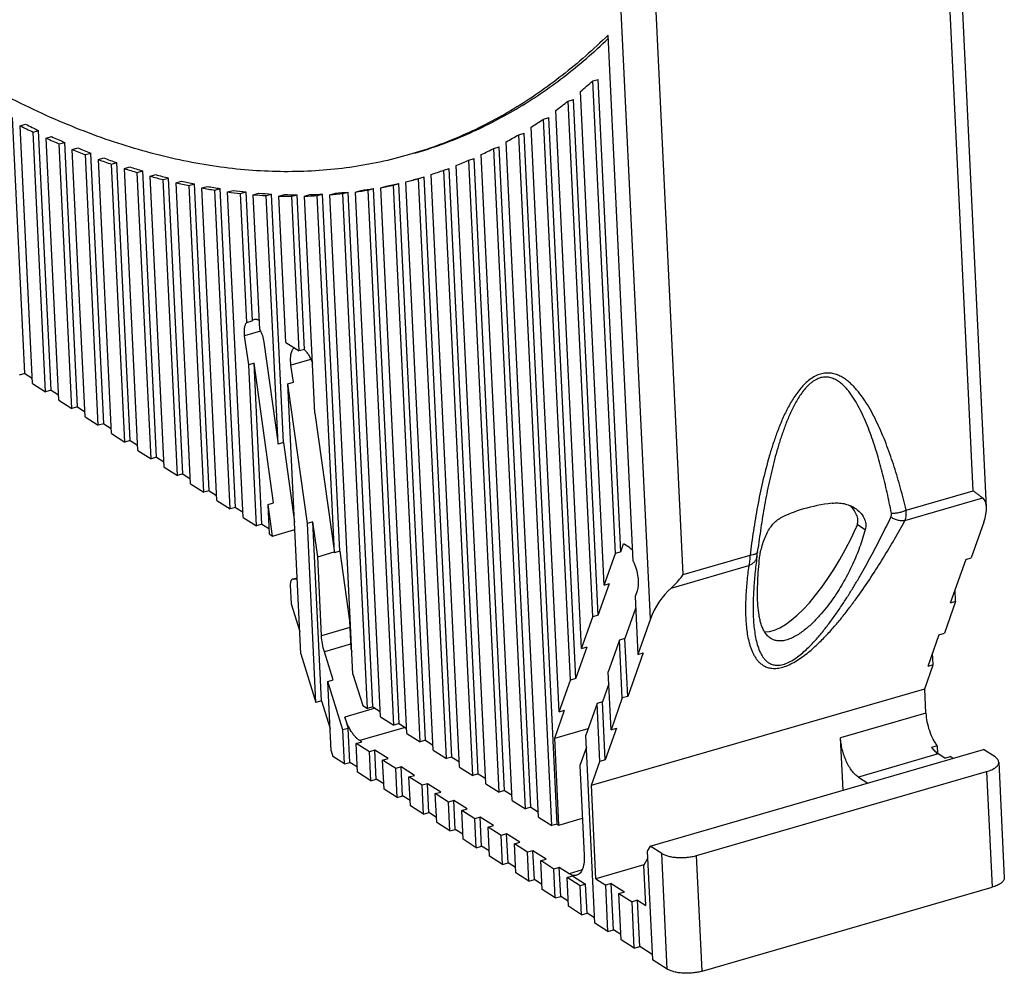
# Model space of a CAD drawing. Header units: millimetres. Extents: x 0 to 420, y 0 to 297.
# Tile 18 of 22: x 356 to 387, y 142 to 172. Entities that reach past the tile are written whole.
import ezdxf

# ---------------------------------------------------------------- set-up
doc = ezdxf.new("R2010")
doc.units = ezdxf.units.MM
doc.header["$LTSCALE"] = 23.1
doc.layers.add('T-EM12-T00-0DXF_CONTINUOUS_LINE', color=7, linetype='CONTINUOUS')

msp = doc.modelspace()

# ---------------------------------------------------------------- linework, layer by layer
at = {"layer": 'T-EM12-T00-0DXF_CONTINUOUS_LINE', "color": 7, "linetype": 'Continuous'}
for p, q in [((386.8898, 156.944), (385.8965, 177.6599)), ((375.7631, 155.2447), (374.9682, 171.8213)), ((374.4844, 170.3728), (374.6551, 170.4222)), ((375.1981, 155.4898), (374.4844, 170.3728)), ((375.3688, 155.5392), (374.6551, 170.4222)), ((374.8436, 154.491), (374.0977, 170.0458)), ((373.71, 169.7377), (373.8808, 169.7871)), ((374.4891, 153.4922), (373.71, 169.7377)), ((374.6598, 153.5416), (373.8808, 169.7871)), ((374.1345, 152.4935), (373.3216, 169.4476)), ((356.5892, 161.1587), (356.2025, 169.2223)), ((372.9322, 169.1751), (373.103, 169.2245)), ((373.78, 151.4947), (372.9322, 169.1751)), ((373.9508, 151.5441), (373.103, 169.2245)), ((356.4442, 168.9632), (356.6149, 169.0126)), ((356.8334, 160.8455), (356.4442, 168.9632)), ((356.8562, 168.7627), (357.0269, 168.8121)), ((357.2485, 160.5817), (356.8562, 168.7627)), ((357.4192, 160.6311), (357.0269, 168.8121)), ((373.4255, 150.4959), (372.5421, 168.9196)), ((357.2678, 168.5712), (357.4385, 168.6206)), ((357.6635, 160.3179), (357.2678, 168.5712)), ((357.6789, 168.3889), (357.8497, 168.4383)), ((358.2493, 160.1035), (357.8497, 168.4383)), ((372.7799, 147.1765), (371.7595, 168.4571)), ((372.1512, 168.6804), (372.3219, 168.7298)), ((373.195, 146.9127), (372.1512, 168.6804)), ((373.3657, 146.9621), (372.3219, 168.7298)), ((358.0786, 160.0541), (357.6789, 168.3889)), ((358.0896, 168.2158), (358.2604, 168.2652)), ((358.4936, 159.7903), (358.0896, 168.2158)), ((371.367, 168.2493), (371.5378, 168.2987)), ((372.3649, 147.4403), (371.367, 168.2493)), ((372.5356, 147.4897), (371.5378, 168.2987)), ((358.4999, 168.0519), (358.6706, 168.1013)), ((358.9087, 159.5265), (358.4999, 168.0519)), ((359.0794, 159.5759), (358.6706, 168.1013)), ((358.9097, 167.8973), (359.0804, 167.9467)), ((359.3237, 159.2627), (358.9097, 167.8973)), ((370.58, 167.8782), (370.7508, 167.9276)), ((371.5348, 147.9679), (370.58, 167.8782)), ((371.7056, 148.0173), (370.7508, 167.9276)), ((371.9498, 147.7041), (370.9739, 168.0565)), ((359.319, 167.7521), (359.4898, 167.8015)), ((359.7388, 158.9989), (359.319, 167.7521)), ((359.9095, 159.0483), (359.4898, 167.8015)), ((359.7279, 167.6162), (359.8987, 167.6656)), ((360.1538, 158.7351), (359.7279, 167.6162)), ((360.1364, 167.4898), (360.3072, 167.5392)), ((360.7396, 158.5207), (360.3072, 167.5392)), ((369.7903, 167.564), (369.9611, 167.6134)), ((370.7047, 148.4955), (369.7903, 167.564)), ((370.8755, 148.5449), (369.9611, 167.6134)), ((371.1198, 148.2317), (370.1855, 167.7142)), ((360.5689, 158.4713), (360.1364, 167.4898)), ((360.5444, 167.3728), (360.7152, 167.4222)), ((360.9839, 158.2075), (360.5444, 167.3728)), ((360.9519, 167.2655), (361.1227, 167.3149)), ((361.3989, 157.9437), (360.9519, 167.2655)), ((361.5697, 157.9931), (361.1227, 167.3149)), ((361.359, 167.1679), (361.5298, 167.2173)), ((368.6009, 167.1933), (368.7717, 167.2427)), ((369.4596, 149.2868), (368.6009, 167.1933)), ((368.933, 167.2849), (369.1688, 167.3533)), ((369.8746, 149.023), (368.998, 167.3039)), ((370.0454, 149.0724), (369.1688, 167.3533)), ((370.2897, 148.7592), (369.3945, 167.4273)), ((361.814, 157.6799), (361.359, 167.1679)), ((361.7656, 167.08), (361.9364, 167.1294)), ((362.229, 157.4161), (361.7656, 167.08)), ((362.3998, 157.4655), (361.9364, 167.1294)), ((362.1718, 167.0019), (362.3425, 167.0513)), ((362.6441, 157.1523), (362.1718, 167.0019)), ((362.5774, 166.9338), (362.7482, 166.9832)), ((363.0591, 156.8886), (362.5774, 166.9338)), ((363.2299, 156.938), (362.7482, 166.9832)), ((362.9826, 166.8757), (363.1534, 166.9251)), ((367.0066, 166.8753), (367.1773, 166.9247)), ((367.406, 166.9367), (367.5768, 166.9861)), ((368.2144, 150.0782), (367.406, 166.9367)), ((368.3852, 150.1276), (367.5768, 166.9861)), ((367.8049, 167.01), (367.9757, 167.0594)), ((368.6295, 149.8144), (367.8049, 167.01)), ((368.2032, 167.0955), (368.374, 167.1449)), ((369.0445, 149.5506), (368.2032, 167.0955)), ((369.2153, 149.6), (368.374, 167.1449)), ((363.4742, 156.6248), (362.9826, 166.8757)), ((363.3873, 166.8278), (363.5581, 166.8772)), ((363.5821, 162.7659), (363.3873, 166.8278)), ((363.5581, 166.8772), (363.7528, 162.8153)), ((363.7915, 166.7901), (363.9623, 166.8395)), ((363.9952, 162.5427), (363.7915, 166.7901)), ((364.1952, 166.7629), (364.366, 166.8123)), ((364.5706, 158.9339), (364.1952, 166.7629)), ((364.7414, 158.9833), (364.366, 166.8123)), ((364.5984, 166.7461), (364.7692, 166.7955)), ((364.8198, 162.1301), (364.5984, 166.7461)), ((365.0011, 166.7401), (365.1718, 166.7895)), ((365.2348, 161.8663), (365.0011, 166.7401)), ((365.4056, 161.9157), (365.1718, 166.7895)), ((365.4033, 166.7448), (365.574, 166.7942)), ((365.7311, 159.908), (365.4033, 166.7448)), ((365.8049, 166.7605), (365.9757, 166.8099)), ((366.3444, 155.5102), (365.8049, 166.7605)), ((366.5151, 155.5596), (365.9757, 166.8099)), ((366.206, 166.7874), (366.3768, 166.8368)), ((366.9303, 151.682), (366.206, 166.7874)), ((366.6066, 166.8256), (366.7773, 166.875)), ((367.3843, 150.6058), (366.6066, 166.8256)), ((367.5551, 150.6552), (366.7773, 166.875)), ((367.7994, 150.342), (367.0066, 166.8753)), ((363.5821, 162.7659), (363.7528, 162.8153)), ((363.9607, 162.834), (363.9712, 162.8273)), ((363.646, 161.4329), (363.5188, 162.3452)), ((364.1232, 162.1421), (364.5706, 158.9339)), ((364.8198, 162.1301), (365.2348, 161.8663)), ((365.4056, 161.9157), (365.2348, 161.8663)), ((363.8168, 161.4823), (363.646, 161.4329)), ((363.8892, 156.361), (363.646, 161.4329)), ((364.43, 157.0844), (363.8168, 161.4823)), ((364.06, 156.4104), (363.8168, 161.4823)), ((365.0527, 160.8822), (364.9777, 161.4204)), ((356.5892, 161.1587), (356.4184, 161.1093)), ((356.5892, 161.1587), (356.8256, 161.0084)), ((356.8334, 160.8455), (357.2485, 160.5817)), ((364.882, 160.8328), (365.0527, 160.8822)), ((365.4952, 156.4349), (364.882, 160.8328)), ((365.2902, 152.3204), (364.882, 160.8328)), ((357.4192, 160.6311), (357.2485, 160.5817)), ((357.4192, 160.6311), (357.6557, 160.4808)), ((357.6635, 160.3179), (358.0786, 160.0541)), ((358.2493, 160.1035), (358.0786, 160.0541)), ((358.2493, 160.1035), (358.4858, 159.9532)), ((358.4936, 159.7903), (358.9087, 159.5265)), ((365.7311, 159.908), (366.3444, 155.5102)), ((359.0794, 159.5759), (358.9087, 159.5265)), ((359.0794, 159.5759), (359.3159, 159.4256)), ((359.3237, 159.2627), (359.7388, 158.9989)), ((359.9095, 159.0483), (359.7388, 158.9989)), ((359.9095, 159.0483), (360.146, 158.898)), ((364.7414, 158.9833), (364.5706, 158.9339)), ((364.7414, 158.9833), (365.0908, 156.4776)), ((360.1538, 158.7351), (360.5689, 158.4713)), ((360.7396, 158.5207), (360.5689, 158.4713)), ((360.7396, 158.5207), (360.9761, 158.3704)), ((360.9839, 158.2075), (361.3989, 157.9437)), ((361.5697, 157.9931), (361.3989, 157.9437)), ((361.5697, 157.9931), (361.8062, 157.8428)), ((361.814, 157.6799), (362.229, 157.4161)), ((362.3998, 157.4655), (362.229, 157.4161)), ((362.3998, 157.4655), (362.6363, 157.3152)), ((362.6441, 157.1523), (363.0591, 156.8886)), ((364.2593, 157.035), (364.43, 157.0844)), ((364.3984, 156.0373), (364.2593, 157.035)), ((364.3043, 156.0972), (364.2593, 157.035)), ((363.2299, 156.938), (363.0591, 156.8886)), ((363.2299, 156.938), (363.4664, 156.7876)), ((363.4742, 156.6248), (363.8892, 156.361)), ((364.06, 156.4104), (363.8892, 156.361)), ((364.06, 156.4104), (364.2964, 156.2601)), ((365.666, 156.4843), (365.4952, 156.4349)), ((365.7657, 150.794), (365.4952, 156.4349)), ((365.8193, 155.3849), (365.666, 156.4843)), ((365.9365, 150.8434), (365.666, 156.4843)), ((386.8042, 156.469), (386.4054, 155.3454)), ((364.3043, 156.0972), (364.3984, 156.0373)), ((364.3984, 156.0373), (365.1022, 156.2409)), ((375.3688, 155.5392), (375.4583, 155.7913)), ((375.638, 155.6771), (375.4583, 155.7913)), ((365.8193, 155.3849), (366.3408, 155.5357)), ((366.5151, 155.5596), (366.3444, 155.5102)), ((366.5151, 155.5596), (366.8218, 153.3606)), ((374.8436, 154.491), (375.1981, 155.4898)), ((375.3688, 155.5392), (375.1981, 155.4898)), ((379.6548, 155.3699), (379.6621, 155.4237)), ((379.6621, 155.4237), (379.6673, 155.4635)), ((379.6673, 155.4635), (379.6928, 155.6661)), ((379.6929, 155.6666), (379.6928, 155.6661)), ((365.9388, 152.8928), (365.8193, 155.3849)), ((379.6471, 155.3112), (379.6548, 155.3699)), ((386.2346, 155.296), (385.7472, 153.9227)), ((386.2346, 155.296), (386.4054, 155.3454)), ((364.9568, 154.4901), (364.9853, 153.8961)), ((365.0462, 154.6843), (365.175, 154.7215)), ((365.1769, 154.6823), (365.0469, 154.6818)), ((374.6598, 153.5416), (375.0143, 154.5404)), ((374.8436, 154.491), (375.0143, 154.5404)), ((375.8791, 154.3058), (375.8166, 154.1296)), ((385.9179, 153.9721), (385.8997, 154.3524)), ((364.9853, 153.8961), (365.2563, 153.0265)), ((375.8166, 154.1296), (375.904, 152.3072)), ((385.9179, 153.9721), (385.5634, 152.9733)), ((385.9179, 153.9721), (385.7472, 153.9227)), ((375.8348, 153.7493), (375.4999, 152.8056)), ((366.8218, 153.3606), (366.8633, 152.4946)), ((374.1345, 152.4935), (374.4891, 153.4922)), ((374.6598, 153.5416), (374.4891, 153.4922)), ((376.3028, 153.4308), (375.904, 152.3072)), ((385.3927, 152.9239), (385.0382, 151.9251)), ((385.3927, 152.9239), (385.5634, 152.9733)), ((375.3291, 152.7562), (374.9746, 151.7575)), ((375.4999, 152.8056), (375.3291, 152.7562)), ((375.4165, 150.9339), (375.3291, 152.7562)), ((375.5873, 150.9833), (375.4999, 152.8056)), ((365.2902, 152.3204), (365.7657, 150.794)), ((366.3072, 151.5039), (366.0302, 152.393)), ((366.8633, 152.4946), (366.8965, 152.3881)), ((373.9508, 151.5441), (374.3053, 152.5429)), ((374.1345, 152.4935), (374.3053, 152.5429)), ((376.0747, 152.3566), (375.5873, 150.9833)), ((375.904, 152.3072), (376.0747, 152.3566)), ((385.2089, 151.9745), (385.1907, 152.3548)), ((375.062, 149.9351), (374.9746, 151.7575)), ((384.9431, 151.2254), (385.2089, 151.9745)), ((385.2089, 151.9745), (385.0382, 151.9251)), ((366.1365, 151.4545), (366.3072, 151.5039)), ((366.6121, 149.9281), (366.1365, 151.4545)), ((366.2413, 149.2676), (366.1365, 151.4545)), ((366.9303, 151.682), (367.2363, 150.6999)), ((373.4255, 150.4959), (373.78, 151.4947)), ((373.9508, 151.5441), (373.78, 151.4947)), ((374.9929, 151.3772), (374.7909, 150.8081)), ((374.4416, 148.1873), (384.9431, 151.2254)), ((384.9798, 150.4603), (384.9431, 151.2254)), ((365.9365, 150.8434), (365.7657, 150.794)), ((365.9365, 150.8434), (366.2075, 149.9737)), ((374.6201, 150.7587), (374.2656, 149.7599)), ((374.7909, 150.8081), (374.6201, 150.7587)), ((374.7075, 148.9363), (374.6201, 150.7587)), ((374.8783, 148.9857), (374.7909, 150.8081)), ((375.4165, 150.9339), (375.062, 149.9351)), ((375.5873, 150.9833), (375.4165, 150.9339)), ((367.2363, 150.6999), (367.3843, 150.6058)), ((367.5551, 150.6552), (367.3843, 150.6058)), ((367.5551, 150.6552), (367.7916, 150.5049)), ((373.2861, 149.6714), (373.5963, 150.5453)), ((373.4255, 150.4959), (373.5963, 150.5453)), ((366.672, 150.3331), (366.7828, 149.9775)), ((367.7994, 150.342), (368.2144, 150.0782)), ((366.7828, 149.9775), (366.6121, 149.9281)), ((366.6635, 148.8555), (366.6121, 149.9281)), ((366.8342, 148.9049), (366.7828, 149.9775)), ((368.3852, 150.1276), (368.2144, 150.0782)), ((368.3852, 150.1276), (368.6217, 149.9773)), ((373.2861, 149.6714), (374.3427, 149.9771)), ((375.2328, 149.9845), (374.8783, 148.9857)), ((375.062, 149.9351), (375.2328, 149.9845)), ((367.0348, 149.5029), (367.2056, 149.5523)), ((367.2056, 149.5523), (367.1432, 149.592)), ((368.6295, 149.8144), (369.0445, 149.5506)), ((369.2153, 149.6), (369.0445, 149.5506)), ((369.2153, 149.6), (369.4518, 149.4497)), ((373.4176, 146.9291), (373.2861, 149.6714)), ((374.5493, 143.8433), (374.2656, 149.7599)), ((382.3698, 148.0257), (382.2904, 149.6822)), ((366.2413, 149.2676), (366.2972, 149.0883)), ((367.4499, 149.2391), (367.0348, 149.5029)), ((367.0785, 148.5917), (367.0348, 149.5029)), ((367.6206, 149.2885), (367.4499, 149.2391)), ((367.4936, 148.3279), (367.4499, 149.2391)), ((368.0357, 149.0247), (367.6206, 149.2885)), ((367.6643, 148.3773), (367.6206, 149.2885)), ((369.4596, 149.2868), (369.8746, 149.023)), ((374.2839, 149.3796), (374.0819, 148.8106)), ((376.2942, 146.268), (386.7956, 149.3062)), ((385.3311, 149.4273), (385.1603, 149.3779)), ((385.3311, 149.4273), (385.3425, 149.1899)), ((387.1587, 149.0753), (386.7956, 149.3062)), ((366.6635, 148.8555), (366.2972, 149.0883)), ((366.6635, 148.8555), (366.8342, 148.9049)), ((367.0707, 148.7546), (366.8342, 148.9049)), ((367.8649, 148.9753), (368.0357, 149.0247)), ((368.28, 148.7115), (367.8649, 148.9753)), ((367.9086, 148.0641), (367.8649, 148.9753)), ((370.0454, 149.0724), (369.8746, 149.023)), ((370.0454, 149.0724), (370.2819, 148.9221)), ((374.4416, 148.1873), (374.7075, 148.9363)), ((374.8783, 148.9857), (374.7075, 148.9363)), ((385.579, 149.038), (385.3715, 149.1699)), ((385.579, 149.038), (385.7498, 149.0874)), ((385.8404, 149.0298), (385.7498, 149.0874)), ((387.2748, 148.916), (387.4496, 145.2713)), ((367.4936, 148.3279), (367.0785, 148.5917)), ((368.4507, 148.7609), (368.28, 148.7115)), ((368.3237, 147.8003), (368.28, 148.7115)), ((368.8658, 148.4971), (368.4507, 148.7609)), ((368.4944, 147.8497), (368.4507, 148.7609)), ((370.2897, 148.7592), (370.7047, 148.4955)), ((374.0819, 148.8106), (374.2177, 145.9789)), ((377.7554, 145.971), (386.8908, 148.6139)), ((367.4936, 148.3279), (367.6643, 148.3773)), ((367.9008, 148.227), (367.6643, 148.3773)), ((368.695, 148.4477), (368.8658, 148.4971)), ((369.1101, 148.1839), (368.695, 148.4477)), ((368.7387, 147.5365), (368.695, 148.4477)), ((370.8755, 148.5449), (370.7047, 148.4955)), ((370.8755, 148.5449), (371.1119, 148.3945)), ((382.8529, 148.4413), (383.1511, 148.2518)), ((368.3237, 147.8003), (367.9086, 148.0641)), ((369.2808, 148.2333), (369.1101, 148.1839)), ((369.1538, 147.2727), (369.1101, 148.1839)), ((369.6959, 147.9695), (369.2808, 148.2333)), ((369.3245, 147.3221), (369.2808, 148.2333)), ((369.5251, 147.9201), (369.6959, 147.9695)), ((371.1198, 148.2317), (371.5348, 147.9679)), ((371.7056, 148.0173), (371.5348, 147.9679)), ((371.7056, 148.0173), (371.942, 147.867)), ((374.5832, 145.2353), (374.4416, 148.1873)), ((368.3237, 147.8003), (368.4944, 147.8497)), ((368.7309, 147.6994), (368.4944, 147.8497)), ((369.9402, 147.6563), (369.5251, 147.9201)), ((369.5688, 147.0089), (369.5251, 147.9201)), ((370.1109, 147.7057), (369.9402, 147.6563)), ((369.9838, 146.7451), (369.9402, 147.6563)), ((370.526, 147.4419), (370.1109, 147.7057)), ((370.1546, 146.7945), (370.1109, 147.7057)), ((371.9498, 147.7041), (372.3649, 147.4403)), ((369.1538, 147.2727), (368.7387, 147.5365)), ((370.3552, 147.3925), (370.526, 147.4419)), ((370.7702, 147.1287), (370.3552, 147.3925)), ((370.3989, 146.4813), (370.3552, 147.3925)), ((372.5356, 147.4897), (372.3649, 147.4403)), ((372.5356, 147.4897), (372.7721, 147.3394)), ((369.1538, 147.2727), (369.3245, 147.3221)), ((369.561, 147.1718), (369.3245, 147.3221)), ((370.941, 147.1781), (370.7702, 147.1287)), ((370.8139, 146.2175), (370.7702, 147.1287)), ((371.356, 146.9143), (370.941, 147.1781)), ((370.9847, 146.2669), (370.941, 147.1781)), ((372.7799, 147.1765), (373.195, 146.9127)), ((373.4176, 146.9291), (374.1618, 147.1444)), ((369.9838, 146.7451), (369.5688, 147.0089)), ((369.9838, 146.7451), (370.1546, 146.7945)), ((370.3911, 146.6442), (370.1546, 146.7945)), ((371.1853, 146.8649), (371.356, 146.9143)), ((371.6003, 146.6011), (371.1853, 146.8649)), ((371.229, 145.9537), (371.1853, 146.8649)), ((373.3657, 146.9621), (373.195, 146.9127)), ((373.3657, 146.9621), (373.4176, 146.9291)), ((370.8139, 146.2175), (370.3989, 146.4813)), ((371.7711, 146.6505), (371.6003, 146.6011)), ((371.644, 145.6899), (371.6003, 146.6011)), ((372.1861, 146.3867), (371.7711, 146.6505)), ((371.8148, 145.7393), (371.7711, 146.6505)), ((370.8139, 146.2175), (370.9847, 146.2669)), ((371.2212, 146.1166), (370.9847, 146.2669)), ((372.0154, 146.3373), (372.1861, 146.3867)), ((372.4304, 146.0735), (372.0154, 146.3373)), ((372.0591, 145.4261), (372.0154, 146.3373)), ((372.6012, 146.1229), (372.4304, 146.0735)), ((373.0162, 145.8591), (372.6012, 146.1229)), ((372.6449, 145.2117), (372.6012, 146.1229)), ((376.2942, 146.268), (376.2013, 146.1061)), ((376.2013, 146.1061), (376.3652, 142.6892)), ((376.6573, 146.0371), (376.2942, 146.268)), ((371.644, 145.6899), (371.229, 145.9537)), ((372.4741, 145.1623), (372.4304, 146.0735)), ((372.8455, 145.8097), (373.0162, 145.8591)), ((373.2605, 145.5459), (372.8455, 145.8097)), ((372.8892, 144.8985), (372.8455, 145.8097)), ((376.2123, 145.877), (376.0936, 145.67)), ((371.644, 145.6899), (371.8148, 145.7393)), ((372.0513, 145.589), (371.8148, 145.7393)), ((373.4313, 145.5953), (373.2605, 145.5459)), ((373.3042, 144.6347), (373.2605, 145.5459)), ((373.7426, 145.3974), (373.4313, 145.5953)), ((373.475, 144.6841), (373.4313, 145.5953)), ((376.0951, 145.6727), (374.5832, 145.2353)), ((376.1547, 144.3943), (376.0936, 145.67)), ((372.4741, 145.1623), (372.0591, 145.4261)), ((372.4741, 145.1623), (372.6449, 145.2117)), ((372.8814, 145.0614), (372.6449, 145.2117)), ((373.6756, 145.2821), (373.8463, 145.3315)), ((374.0906, 145.0183), (373.6756, 145.2821)), ((373.7193, 144.3709), (373.6756, 145.2821)), ((373.8463, 145.3315), (374.2614, 145.0677)), ((374.5832, 145.2353), (374.8945, 145.0374)), ((373.3042, 144.6347), (372.8892, 144.8985)), ((374.2614, 145.0677), (374.0906, 145.0183)), ((374.1343, 144.1071), (374.0906, 145.0183)), ((374.3051, 144.1565), (374.2614, 145.0677)), ((375.0652, 145.0868), (374.8945, 145.0374)), ((374.9644, 143.5795), (374.8945, 145.0374)), ((375.0652, 145.0868), (375.4803, 144.823)), ((375.1351, 143.6289), (375.0652, 145.0868)), ((377.9302, 142.3262), (387.0655, 144.9692)), ((373.3042, 144.6347), (373.475, 144.6841)), ((373.7114, 144.5338), (373.475, 144.6841)), ((375.3095, 144.7736), (375.4803, 144.823)), ((375.3095, 144.7736), (375.7246, 144.5098)), ((375.3794, 143.3157), (375.3095, 144.7736)), ((375.8953, 144.5592), (375.7246, 144.5098)), ((375.8953, 144.5592), (376.1547, 144.3943)), ((375.9652, 143.1013), (375.8953, 144.5592)), ((374.1343, 144.1071), (373.7193, 144.3709)), ((375.7945, 143.0519), (375.7246, 144.5098)), ((374.1343, 144.1071), (374.3051, 144.1565)), ((374.5415, 144.0062), (374.3051, 144.1565)), ((374.9644, 143.5795), (374.5493, 143.8433)), ((374.9644, 143.5795), (375.1351, 143.6289)), ((375.3716, 143.4786), (375.1351, 143.6289)), ((375.7945, 143.0519), (375.3794, 143.3157)), ((375.7945, 143.0519), (375.9652, 143.1013)), ((376.3574, 142.8521), (375.9652, 143.1013)), ((376.8321, 142.3924), (376.3652, 142.6892))]:
    msp.add_line(p, q, dxfattribs=at)
at = {"layer": 'T-EM12-T00-0DXF_CONTINUOUS_LINE', "color": 9, "linetype": 'Continuous'}
for p, q in [((386.4663, 157.4655), (385.5124, 177.3578)), ((376.3028, 153.4308), (375.279, 174.781)), ((377.3309, 154.8225), (376.377, 174.7148)), ((364.021, 162.4905), (363.5188, 162.3452)), ((365.6058, 161.6021), (364.9777, 161.4204)), ((384.3577, 156.8554), (386.4663, 157.4655)), ((384.3212, 156.5268), (386.7697, 157.2352)), ((383.0669, 156.236), (382.8205, 156.3926)), ((377.3309, 154.8225), (379.4396, 155.4326)), ((376.9513, 154.3946), (379.3998, 155.103)), ((365.0469, 154.6818), (365.1751, 154.7189)), ((366.8318, 153.1512), (365.9388, 152.8928)), ((366.8567, 152.6322), (366.0302, 152.393)), ((367.6271, 150.6094), (366.672, 150.3331)), ((384.9798, 150.4603), (382.2904, 149.6822)), ((368.5759, 150.0065), (367.1432, 149.592)), ((385.3715, 149.1699), (382.8529, 148.4413)), ((386.8908, 148.6139), (387.0655, 144.9692)), ((376.8321, 142.3924), (376.6573, 146.0371)), ((377.9302, 142.3262), (377.7554, 145.971)), ((374.1481, 145.5148), (373.7426, 145.3974))]:
    msp.add_line(p, q, dxfattribs=at)
at = {"layer": 'T-EM12-T00-0DXF_CONTINUOUS_LINE', "color": 7, "linetype": 'Continuous'}
for centre, radius, start, end in [((363.4048, 183.0834), 16.8617, 309.35705, 311.07799), ((363.9927, 182.3492), 15.921, 305.87002, 307.61477), ((364.4299, 181.7293), 15.1624, 302.34548, 304.10795), ((368.119, 192.4229), 26.2042, 243.54251, 244.54446), ((368.2898, 192.4723), 26.2042, 243.54251, 244.54446), ((367.4409, 190.9599), 24.5916, 245.56358, 246.61144), ((367.6116, 191.0093), 24.5916, 245.56358, 246.61144), ((364.7413, 181.2247), 14.5693, 298.79725, 300.57036), ((366.8608, 189.5784), 23.0931, 247.67746, 248.77355), ((367.0316, 189.6278), 23.0931, 247.67746, 248.77355), ((364.9493, 180.8357), 14.1282, 295.24071, 297.01665), ((366.3738, 188.2817), 21.708, 249.88875, 251.03525), ((366.5446, 188.3311), 21.708, 249.88875, 251.03525), ((365.0746, 180.5625), 13.8276, 291.69222, 293.46274), ((365.9742, 187.0731), 20.435, 252.20176, 253.40063), ((366.145, 187.1225), 20.435, 252.20176, 253.40063), ((365.1356, 180.4047), 13.6584, 288.16845, 289.92522), ((365.6559, 185.9557), 19.273, 254.62033, 255.87321), ((365.8266, 186.0051), 19.273, 254.62033, 255.87321), ((365.5829, 184.9818), 18.221, 257.14763, 258.45577), ((365.1491, 180.3642), 13.6157, 284.68591, 286.13564), ((365.3192, 180.4158), 13.618, 284.68594, 285.38758), ((365.4121, 184.9324), 18.221, 257.14763, 258.45577), ((365.2356, 184.006), 17.2779, 259.78596, 261.15006), ((365.4063, 184.0554), 17.2779, 259.78596, 261.15006), ((365.2892, 183.2284), 16.4426, 262.53652, 263.9566), ((365.0987, 180.6173), 13.8739, 277.90406, 279.57313), ((365.2695, 180.6667), 13.8739, 277.90406, 279.57313), ((365.1325, 180.4331), 13.6866, 281.25965, 282.96506), ((365.3033, 180.4825), 13.6866, 281.25965, 282.96506), ((365.1184, 183.179), 16.4426, 262.53652, 263.9566), ((365.052, 182.4541), 15.7146, 265.3991, 266.8744), ((365.2228, 182.5035), 15.7146, 265.3991, 266.8744), ((365.0272, 181.8334), 15.0933, 268.37188, 269.90073), ((365.198, 181.8828), 15.0933, 268.37188, 269.90073), ((365.034, 181.3191), 14.579, 271.45116, 273.03088), ((365.2048, 181.3685), 14.579, 271.45116, 273.03088), ((365.0617, 180.9132), 14.172, 274.63119, 276.25802), ((365.2325, 180.9626), 14.172, 274.63119, 276.25802), ((363.8036, 162.5637), 0.3124, 55.20275, 57.54253), ((364.9897, 161.4766), 0.5953, 44.9639, 47.11182)]:
    msp.add_arc(centre, radius, start, end, dxfattribs=at)
for centre, major_axis, ratio, start_param, end_param in [((382.7425, 155.86), (3.0299, 0.0926), 0.4174192, 1.7971015, 2.4464245), ((386.1212, 156.2714), (0.6295, 0.9774), 0.4529126, 5.1915228, 6.2387203), ((381.4368, 156.6898), (1.738, 3.6262), 0.3451135, -2.9957442, -1.5118324), ((376.9858, 153.6284), (0.6295, 0.9774), 0.4529126, 1.0027326, 2.0499301)]:
    msp.add_ellipse(centre, major_axis=major_axis, ratio=ratio, start_param=start_param, end_param=end_param, dxfattribs=at)
for points, knots in [([(368.7107, 168.0534), (368.4039, 167.9646), (367.7826, 167.8086), (366.8334, 167.6409), (365.8673, 167.5394), (364.8854, 167.5043), (363.8886, 167.5354), (362.5274, 167.6665), (361.1525, 167.9319), (359.7763, 168.3205), (358.7223, 168.6807), (357.6602, 169.1057), (356.2144, 169.7675), (354.3924, 170.7608), (352.2227, 172.1858), (350.0484, 173.854), (347.8787, 175.7583), (345.7222, 177.8907), (343.5881, 180.242), (341.4853, 182.8026), (339.4225, 185.5615), (337.4087, 188.5071), (336.1234, 190.5566), (335.49, 191.609)], [0, 0, 0, 0, 0.0220875, 0.0442632, 0.0666138, 0.0892234, 0.112172, 0.1355349, 0.1837541, 0.2087524, 0.2344054, 0.2607573, 0.2878458, 0.3443408, 0.4040938, 0.4672124, 0.5337349, 0.6036403, 0.6768567, 0.7532691, 0.8327248, 0.9150392, 1, 1, 1, 1]), ([(374.9682, 171.8213), (374.5109, 171.3712), (373.5643, 170.5339), (372.2753, 169.641), (371.2083, 169.0431), (370.3945, 168.6536), (369.5626, 168.3204), (368.9961, 168.1359), (368.7107, 168.0534)], [0, 0, 0, 0, 0.2609334, 0.5126059, 0.6358966, 0.7579569, 0.8791874, 1, 1, 1, 1]), ([(368.8815, 168.1028), (369.1585, 168.1829), (369.7085, 168.3614), (370.5167, 168.6824), (371.3079, 169.0565), (372.3458, 169.6291), (373.6012, 170.482), (374.5266, 171.2812), (374.9743, 171.7107)], [0, 0, 0, 0, 0.1210374, 0.2424694, 0.3646852, 0.4880641, 0.7396401, 1, 1, 1, 1]), ([(363.7528, 162.8153), (363.7623, 162.8267), (363.7832, 162.8467), (363.8094, 162.8594), (363.8225, 162.8632)], [0, 0, 0, 0, 0.5189786, 1, 1, 1, 1]), ([(363.8225, 162.8632), (363.833, 162.8662), (363.8553, 162.8695), (363.8901, 162.8659), (363.926, 162.8539), (363.9491, 162.8414), (363.9607, 162.834)], [0, 0, 0, 0, 0.224161, 0.4598168, 0.716331, 1, 1, 1, 1]), ([(363.5188, 162.3452), (363.5127, 162.3889), (363.5058, 162.4724), (363.5113, 162.574), (363.5254, 162.6461), (363.5436, 162.7049), (363.5644, 162.7446), (363.5821, 162.7659)], [0, 0, 0, 0, 0.3034546, 0.5759795, 0.697827, 0.8091156, 1, 1, 1, 1]), ([(363.9952, 162.5427), (364.0278, 162.4811), (364.0814, 162.3501), (364.1134, 162.2124), (364.1232, 162.1421)], [0, 0, 0, 0, 0.4956186, 1, 1, 1, 1]), ([(364.9777, 161.4204), (364.9695, 161.4789), (364.9627, 161.5653), (364.9668, 161.6769), (364.9761, 161.752), (364.9917, 161.8197), (365.0187, 161.8943), (365.0497, 161.9434), (365.0754, 161.9677)], [0, 0, 0, 0, 0.3093934, 0.4519178, 0.5842549, 0.7053843, 0.8148383, 1, 1, 1, 1]), ([(365.4109, 161.8972), (365.4361, 161.8721), (365.4848, 161.8145), (365.5494, 161.7158), (365.6078, 161.6029), (365.6407, 161.5217), (365.6558, 161.4796)], [0, 0, 0, 0, 0.2188051, 0.4620777, 0.7246411, 1, 1, 1, 1]), ([(386.4663, 157.4655), (386.4958, 157.4436), (386.5524, 157.4017), (386.6328, 157.3411), (386.7045, 157.2862), (386.7491, 157.2515), (386.7697, 157.2352)], [0, 0, 0, 0, 0.2891911, 0.5545666, 0.7928785, 1, 1, 1, 1]), ([(382.025, 157.0717), (382.0877, 157.0797), (382.214, 157.0851), (382.4009, 157.0615), (382.5789, 157.0073), (382.6888, 156.9512), (382.7402, 156.9186)], [0, 0, 0, 0, 0.254477, 0.50629, 0.755066, 1, 1, 1, 1]), ([(382.8205, 156.3926), (382.8275, 156.4171), (382.8372, 156.4684), (382.8378, 156.5481), (382.8245, 156.6296), (382.7881, 156.7394), (382.7109, 156.8699), (382.6272, 156.959), (382.581, 157.0005)], [0, 0, 0, 0, 0.1112032, 0.2263919, 0.3459975, 0.4700526, 0.7293357, 1, 1, 1, 1]), ([(382.7402, 156.9186), (382.8013, 156.8798), (382.9129, 156.7899), (383.017, 156.6456), (383.0666, 156.5195), (383.0856, 156.4236), (383.0862, 156.3281), (383.075, 156.2661), (383.0669, 156.236)], [0, 0, 0, 0, 0.2682939, 0.5249869, 0.6482353, 0.7678728, 0.8846889, 1, 1, 1, 1]), ([(379.7317, 155.2711), (379.737, 155.3284), (379.7543, 155.4515), (379.7948, 155.6428), (379.8526, 155.8437), (379.928, 156.0402), (380.0204, 156.2213), (380.1583, 156.4226), (380.2921, 156.5457), (380.3909, 156.599)], [0, 0, 0, 0, 0.1126824, 0.2434043, 0.3828357, 0.5219371, 0.6552074, 0.7800294, 1, 1, 1, 1]), ([(382.7885, 156.3048), (382.7916, 156.3116), (382.804, 156.3402), (382.814, 156.3699), (382.8205, 156.3926)], [0, 0, 0, 0, 0.2407043, 1, 1, 1, 1]), ([(383.0669, 156.236), (383.0165, 156.0499), (382.8993, 155.6799), (382.6764, 155.1371), (382.4513, 154.6958), (382.2454, 154.3486), (382.0747, 154.0885), (381.8871, 153.8307), (381.6793, 153.5762), (381.4472, 153.3271), (381.2308, 153.1309), (381.0396, 152.9866), (380.8867, 152.8885), (380.7288, 152.8082), (380.5724, 152.7527), (380.4257, 152.7269), (380.2956, 152.7306), (380.1853, 152.7588), (380.122, 152.7907), (380.0938, 152.8086)], [0, 0, 0, 0, 0.1177901, 0.2367336, 0.3580114, 0.4200087, 0.483227, 0.5479822, 0.6146739, 0.6837905, 0.7557662, 0.7927717, 0.8300208, 0.866558, 0.9007552, 0.931032, 0.9570261, 0.9796078, 1, 1, 1, 1]), ([(375.638, 155.6771), (375.6572, 155.6649), (375.6955, 155.6358), (375.7298, 155.6022), (375.7469, 155.5837)], [0, 0, 0, 0, 0.4741551, 1, 1, 1, 1]), ([(375.7631, 155.2447), (375.8002, 155.1654), (375.8612, 155.0005), (375.9059, 154.7878), (375.9197, 154.6206), (375.9186, 154.5051), (375.9062, 154.4003), (375.8896, 154.3354), (375.8791, 154.3058)], [0, 0, 0, 0, 0.2720867, 0.5439905, 0.6726228, 0.7927877, 0.9023832, 1, 1, 1, 1]), ([(380.0938, 152.8086), (380.0549, 152.8333), (379.9847, 152.893), (379.9024, 153.0028), (379.8389, 153.1248), (379.7897, 153.2561), (379.7518, 153.3953), (379.713, 153.5927), (379.6847, 153.8545), (379.6735, 154.1836), (379.6796, 154.5309), (379.6996, 154.8955), (379.72, 155.144), (379.7317, 155.2711)], [0, 0, 0, 0, 0.0536232, 0.1059975, 0.1589053, 0.2131273, 0.2689886, 0.3266127, 0.4472227, 0.5749749, 0.7097373, 0.8514273, 1, 1, 1, 1]), ([(376.9513, 154.3946), (376.9867, 154.4255), (377.0559, 154.4904), (377.1536, 154.5947), (377.2458, 154.7055), (377.3033, 154.7829), (377.3309, 154.8225)], [0, 0, 0, 0, 0.2459538, 0.495664, 0.7474838, 1, 1, 1, 1]), ([(365.0291, 154.6793), (365.0231, 154.6776), (365.011, 154.672), (364.9955, 154.6584), (364.9823, 154.6399), (364.9674, 154.6075), (364.9566, 154.5566), (364.9557, 154.5134), (364.9568, 154.4901)], [0, 0, 0, 0, 0.0876818, 0.1811188, 0.2847399, 0.4011903, 0.6751885, 1, 1, 1, 1]), ([(365.0469, 154.6818), (365.0454, 154.6818), (365.0394, 154.6816), (365.0334, 154.6806), (365.0291, 154.6793)], [0, 0, 0, 0, 0.2535887, 1, 1, 1, 1]), ([(366.0302, 152.393), (366.0044, 152.4759), (365.9634, 152.641), (365.9428, 152.81), (365.9388, 152.8928)], [0, 0, 0, 0, 0.5113176, 1, 1, 1, 1]), ([(384.9798, 150.4603), (384.9842, 150.3683), (385.0086, 150.1808), (385.0818, 149.9075), (385.1717, 149.69), (385.2587, 149.5324), (385.3064, 149.4607), (385.3311, 149.4273)], [0, 0, 0, 0, 0.2501312, 0.5114149, 0.7667281, 0.8870496, 1, 1, 1, 1]), ([(367.1432, 149.592), (367.1192, 149.6071), (367.0715, 149.6434), (367.0041, 149.7094), (366.9384, 149.7887), (366.852, 149.9141), (366.7565, 150.0948), (366.6976, 150.251), (366.672, 150.3331)], [0, 0, 0, 0, 0.0951258, 0.2005986, 0.3160406, 0.4405587, 0.7113057, 1, 1, 1, 1]), ([(382.8529, 148.4413), (382.8161, 148.4647), (382.743, 148.5251), (382.6446, 148.6396), (382.5521, 148.7805), (382.4692, 148.9428), (382.399, 149.1205), (382.344, 149.3069), (382.3063, 149.4949), (382.2933, 149.6206), (382.2904, 149.6822)], [0, 0, 0, 0, 0.0932785, 0.2011651, 0.3220203, 0.4529728, 0.5903781, 0.730154, 0.8680663, 1, 1, 1, 1]), ([(385.1603, 149.3779), (385.192, 149.335), (385.2561, 149.2588), (385.3328, 149.1945), (385.3715, 149.1699)], [0, 0, 0, 0, 0.5376664, 1, 1, 1, 1]), ([(386.8908, 148.6139), (386.9462, 148.63), (387.0247, 148.6579), (387.1185, 148.7068), (387.1749, 148.7448), (387.2199, 148.7852), (387.2525, 148.8275), (387.2719, 148.8713), (387.2755, 148.9017), (387.2748, 148.916)], [0, 0, 0, 0, 0.3332778, 0.4794018, 0.6102628, 0.7257485, 0.8269704, 0.916753, 1, 1, 1, 1]), ([(387.2748, 148.916), (387.2741, 148.9305), (387.2676, 148.9606), (387.2436, 149.0028), (387.2066, 149.042), (387.1758, 149.0645), (387.1587, 149.0753)], [0, 0, 0, 0, 0.2131874, 0.4433637, 0.7032128, 1, 1, 1, 1]), ([(374.2177, 145.9789), (374.2196, 145.9386), (374.2205, 145.8606), (374.2124, 145.7483), (374.1948, 145.6462), (374.1682, 145.5561), (374.1327, 145.4796), (374.0889, 145.4179), (374.037, 145.3725), (373.997, 145.3539), (373.9768, 145.348)], [0, 0, 0, 0, 0.1680292, 0.3248512, 0.468875, 0.5991236, 0.7154828, 0.8190227, 0.9123858, 1, 1, 1, 1]), ([(376.6573, 146.0371), (376.687, 146.0183), (376.7558, 145.9847), (376.8723, 145.9476), (377.0063, 145.9211), (377.1529, 145.9062), (377.3066, 145.9036), (377.4615, 145.9132), (377.6119, 145.9348), (377.7089, 145.9575), (377.7554, 145.971)], [0, 0, 0, 0, 0.0937656, 0.2029553, 0.3252888, 0.4574173, 0.5953312, 0.7346675, 0.8709793, 1, 1, 1, 1]), ([(373.9768, 145.348), (373.9591, 145.3429), (373.9212, 145.3373), (373.8622, 145.3434), (373.8014, 145.3636), (373.7622, 145.3849), (373.7426, 145.3974)], [0, 0, 0, 0, 0.2241607, 0.4598167, 0.7163297, 1, 1, 1, 1]), ([(387.4496, 145.2713), (387.4503, 145.2569), (387.4467, 145.2266), (387.4272, 145.1828), (387.3946, 145.1404), (387.3497, 145.1001), (387.2932, 145.0621), (387.1995, 145.0132), (387.1209, 144.9852), (387.0655, 144.9692)], [0, 0, 0, 0, 0.083247, 0.1730296, 0.2742515, 0.3897372, 0.5205982, 0.6667222, 1, 1, 1, 1]), ([(377.9302, 142.3262), (377.8837, 142.3128), (377.7866, 142.2901), (377.6363, 142.2685), (377.4813, 142.2588), (377.3277, 142.2615), (377.1811, 142.2764), (377.0471, 142.3029), (376.9306, 142.34), (376.8618, 142.3736), (376.8321, 142.3924)], [0, 0, 0, 0, 0.1290207, 0.2653325, 0.4046688, 0.5425827, 0.6747112, 0.7970447, 0.9062344, 1, 1, 1, 1])]:
    msp.add_open_spline(points, degree=3, knots=knots, dxfattribs=at)
at = {"layer": 'T-EM12-T00-0DXF_CONTINUOUS_LINE', "color": 9, "linetype": 'Continuous'}
for points, knots in [([(384.3577, 156.8554), (384.3029, 157.0851), (384.1867, 157.5409), (383.9883, 158.2145), (383.7991, 158.7639), (383.63, 159.1925), (383.4934, 159.5062), (383.3452, 159.8114), (383.1832, 160.1061), (383.0044, 160.3867), (382.8375, 160.6054), (382.6904, 160.7661), (382.5727, 160.8773), (382.4461, 160.9773), (382.3092, 161.0628), (382.1608, 161.1291), (382.0004, 161.1698), (381.8297, 161.1773), (381.6543, 161.1458), (381.4822, 161.075), (381.3198, 160.9706), (381.1699, 160.8408), (381.0333, 160.693), (380.9089, 160.5326), (380.7578, 160.3072), (380.5928, 160.0109), (380.4231, 159.6428), (380.2756, 159.2676), (380.1456, 158.8883), (379.992, 158.3804), (379.83, 157.7416), (379.6715, 156.9719), (379.5419, 156.2025), (379.4713, 155.6889), (379.4396, 155.4326)], [0, 0, 0, 0, 0.060148, 0.1197901, 0.1788296, 0.2080854, 0.2371347, 0.2659497, 0.2944966, 0.3227364, 0.35063, 0.3644466, 0.378179, 0.3918446, 0.4054841, 0.4191796, 0.433078, 0.4473976, 0.4623684, 0.4780965, 0.4944892, 0.5113411, 0.5284566, 0.5457006, 0.562991, 0.5975378, 0.6319436, 0.6661643, 0.7001981, 0.7340557, 0.8012904, 0.8679772, 0.9341941, 1, 1, 1, 1]), ([(383.8921, 156.7573), (383.8505, 156.9741), (383.7619, 157.4051), (383.6098, 158.0443), (383.4639, 158.5684), (383.3328, 158.9797), (383.2267, 159.2825), (383.1111, 159.5791), (382.9843, 159.8682), (382.8439, 160.1472), (382.6863, 160.4125), (382.5354, 160.6182), (382.3988, 160.7664), (382.2872, 160.8664), (382.1639, 160.9518), (382.0266, 161.0164), (381.9005, 161.0445), (381.7951, 161.0467), (381.7131, 161.0371), (381.6305, 161.0156), (381.5202, 160.9711), (381.4163, 160.9059), (381.3204, 160.827), (381.2283, 160.7391), (381.1232, 160.618), (381.0106, 160.4615), (380.8755, 160.2434), (380.7297, 159.9592), (380.5804, 159.609), (380.4506, 159.2541), (380.336, 158.8968), (380.2337, 158.5382), (380.1417, 158.179), (380.0309, 157.7008), (379.9111, 157.1027), (379.7908, 156.3846), (379.7236, 155.9057), (379.6929, 155.6666)], [0, 0, 0, 0, 0.060086, 0.11971, 0.1787836, 0.2080778, 0.2371815, 0.2660676, 0.2947015, 0.3230394, 0.3510278, 0.3786105, 0.3922527, 0.4058081, 0.419326, 0.4329265, 0.4468582, 0.4540834, 0.4615389, 0.4692555, 0.4772348, 0.4938313, 0.5023744, 0.5110125, 0.5284369, 0.5459347, 0.5634192, 0.598211, 0.6327307, 0.6669857, 0.7010039, 0.7348137, 0.7684397, 0.8019022, 0.868398, 0.9344068, 1, 1, 1, 1]), ([(383.879, 156.6345), (383.8876, 156.6526), (383.8987, 156.6938), (383.8962, 156.7361), (383.8921, 156.7573)], [0, 0, 0, 0, 0.4818826, 1, 1, 1, 1]), ([(383.8921, 156.7573), (383.9305, 156.7551), (384.0101, 156.7568), (384.1295, 156.7747), (384.2471, 156.8069), (384.3221, 156.8378), (384.3577, 156.8554)], [0, 0, 0, 0, 0.2403085, 0.4948964, 0.752107, 1, 1, 1, 1]), ([(384.3212, 156.5268), (384.3416, 156.5745), (384.3672, 156.6846), (384.3646, 156.7966), (384.3577, 156.8554)], [0, 0, 0, 0, 0.467093, 1, 1, 1, 1]), ([(379.3998, 155.103), (379.3766, 154.9318), (379.3367, 154.5927), (379.3001, 154.0886), (379.2936, 153.6757), (379.3072, 153.3533), (379.328, 153.1186), (379.3614, 152.89), (379.402, 152.7047), (379.4442, 152.5617), (379.481, 152.4579), (379.524, 152.3576), (379.5741, 152.2614), (379.6326, 152.1703), (379.7014, 152.0854), (379.7827, 152.0086), (379.8796, 151.9428), (379.996, 151.8924), (380.1356, 151.8642), (380.2993, 151.8664), (380.4826, 151.9049), (380.6763, 151.9791), (380.8706, 152.0818), (381.0584, 152.2039), (381.2937, 152.381), (381.5628, 152.6186), (381.8572, 152.9168), (382.127, 153.2188), (382.3776, 153.5222), (382.6129, 153.8256), (382.9071, 154.2264), (383.2498, 154.727), (383.6318, 155.3291), (383.9876, 155.9274), (384.2122, 156.3275), (384.3212, 156.5268)], [0, 0, 0, 0, 0.0515491, 0.1018848, 0.1508291, 0.1747147, 0.1981647, 0.2211467, 0.2436353, 0.2546967, 0.2656406, 0.2764809, 0.2872441, 0.2979786, 0.3087706, 0.3197699, 0.3312306, 0.3435665, 0.3573886, 0.3734166, 0.3920831, 0.4130044, 0.435142, 0.4575672, 0.4797869, 0.5230065, 0.5645885, 0.6047887, 0.6438646, 0.682016, 0.7193924, 0.7922426, 0.8630511, 0.9322149, 1, 1, 1, 1]), ([(379.6471, 155.3112), (379.625, 155.1391), (379.5862, 154.7975), (379.5471, 154.2887), (379.5342, 153.8706), (379.5394, 153.5424), (379.5522, 153.3021), (379.5756, 153.0668), (379.6117, 152.8379), (379.6638, 152.6172), (379.737, 152.4077), (379.8236, 152.2458), (379.9151, 152.1321), (379.9993, 152.0568), (380.1044, 151.9967), (380.2368, 151.9616), (380.3973, 151.9654), (380.576, 152.0158), (380.7589, 152.1067), (380.9354, 152.2246), (381.1005, 152.3575), (381.2537, 152.4981), (381.3967, 152.6427), (381.5743, 152.8366), (381.7794, 153.0827), (382.007, 153.382), (382.2188, 153.6813), (382.418, 153.98), (382.6069, 154.2781), (382.7871, 154.5753), (383.0161, 154.9684), (383.2866, 155.4583), (383.5919, 156.0462), (383.7851, 156.4388), (383.879, 156.6345)], [0, 0, 0, 0, 0.0535413, 0.1060665, 0.1574028, 0.1825568, 0.2073172, 0.2316393, 0.2554735, 0.2787716, 0.3015155, 0.3238175, 0.3349841, 0.3463973, 0.3584827, 0.3720233, 0.3881246, 0.4073885, 0.4288411, 0.4509168, 0.4727705, 0.4941548, 0.5150502, 0.5355006, 0.5752759, 0.6138536, 0.6514945, 0.6883798, 0.7246386, 0.7603654, 0.7956318, 0.8649921, 0.9330435, 1, 1, 1, 1]), ([(383.879, 156.6345), (383.9134, 156.6122), (383.9855, 156.5736), (384.0992, 156.5348), (384.2123, 156.5172), (384.2864, 156.5207), (384.3212, 156.5268)], [0, 0, 0, 0, 0.2650953, 0.5252601, 0.7722734, 1, 1, 1, 1]), ([(379.4396, 155.4326), (379.4384, 155.3719), (379.4334, 155.2846), (379.4171, 155.1748), (379.4061, 155.1257), (379.3998, 155.103)], [0, 0, 0, 0, 0.547091, 0.7870849, 1, 1, 1, 1]), ([(379.6597, 155.4062), (379.6553, 155.3736), (379.6362, 155.3085), (379.5797, 155.2219), (379.4993, 155.1506), (379.4344, 155.1166), (379.3998, 155.103)], [0, 0, 0, 0, 0.2362751, 0.4791014, 0.7331189, 1, 1, 1, 1]), ([(379.6764, 155.5359), (379.6756, 155.5294), (379.6709, 155.5158), (379.6565, 155.4979), (379.6351, 155.4819), (379.6073, 155.4678), (379.5732, 155.4555), (379.517, 155.4413), (379.4715, 155.4353), (379.4396, 155.4326)], [0, 0, 0, 0, 0.0724451, 0.1536961, 0.2497649, 0.3636585, 0.4963436, 0.6475146, 1, 1, 1, 1])]:
    msp.add_open_spline(points, degree=3, knots=knots, dxfattribs=at)

doc.saveas('drawing.dxf')
